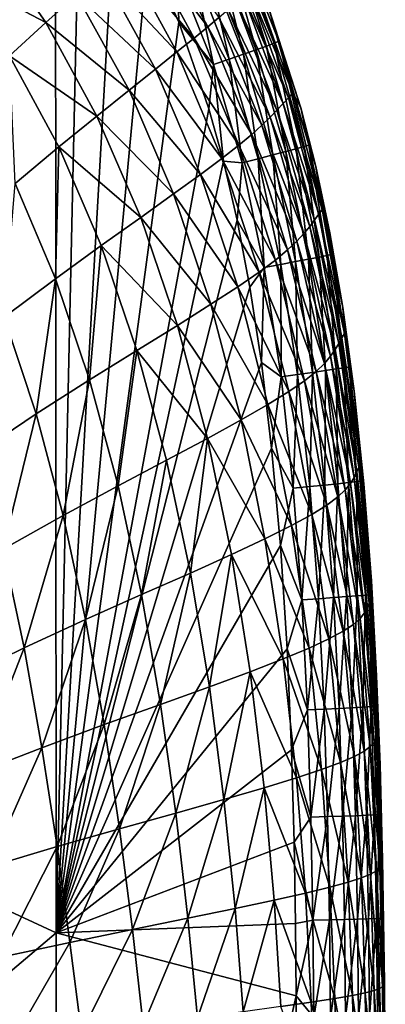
# Model space of a CAD drawing. Header units: metres. Extents: x -82 to 113, y -109 to 109.
# Tile 254 of 256: x 3.44 to 7.59, y 87.42 to 98.58. Entities that reach past the tile are written whole.
import ezdxf

# ---------------------------------------------------------------- set-up
doc = ezdxf.new("R2010")
doc.units = ezdxf.units.M
doc.layers.add('solid_20_382_013_XXX', color=7, linetype='CONTINUOUS')

msp = doc.modelspace()

# ---------------------------------------------------------------- linework, layer by layer
at = {"layer": 'solid_20_382_013_XXX'}
for points in [[(3.241724, 101.424194, -22.510942), (-4.687131, 92.192299, -22.700596), (3.703701, 101.005638, -22.516647)], [(3.703701, 101.005638, -22.516647), (-4.687131, 92.192299, -22.700596), (3.85078, 100.852135, -22.518862)], [(3.85078, 100.852135, -22.518862), (-4.687131, 92.192299, -22.700596), (3.860608, 88.232468, -22.715595)], [(4.131551, 100.526505, -22.52372), (3.85078, 100.852135, -22.518862), (3.860608, 88.232468, -22.715595)], [(4.528679, 99.976151, -22.53227), (4.131551, 100.526505, -22.52372), (3.860608, 88.232468, -22.715595)], [(4.898651, 99.334305, -22.54257), (4.528679, 99.976151, -22.53227), (3.860608, 88.232468, -22.715595)], [(4.819443, 99.48848, -47.399342), (4.980899, 99.619591, -45.256264), (5.577949, 98.500961, -45.277462)], [(5.577949, 98.500961, -45.277462), (4.980899, 99.619591, -45.256264), (5.703236, 98.606873, -42.899117)], [(2.688799, 99.10038, -54.894123), (3.073176, 99.505081, -53.779652), (3.740916, 98.548454, -53.829372)], [(3.740916, 98.548454, -53.829372), (3.073176, 99.505081, -53.779652), (4.090343, 98.86274, -52.524067)], [(4.62236, 99.324226, -49.318779), (4.819443, 99.48848, -47.399342), (5.422491, 98.372589, -47.424625)], [(5.422491, 98.372589, -47.424625), (4.819443, 99.48848, -47.399342), (5.577949, 98.500961, -45.277462)], [(6.329379, 98.313995, -23.178331), (5.945912, 99.443336, -23.352537), (5.894359, 99.416489, -23.161999)], [(5.945912, 99.443336, -23.352537), (6.383396, 98.335365, -23.368437), (6.271688, 98.706718, -23.567244)], [(6.329379, 98.313995, -23.178331), (6.383396, 98.335365, -23.368437), (5.945912, 99.443336, -23.352537)], [(5.251536, 98.553711, -22.555328), (4.898651, 99.334305, -22.54257), (3.860608, 88.232468, -22.715595)], [(4.381817, 99.118515, -51.023766), (4.62236, 99.324226, -49.318779), (5.227487, 98.214836, -49.348907)], [(5.227487, 98.214836, -49.348907), (4.62236, 99.324226, -49.318779), (5.422491, 98.372589, -47.424625)], [(5.234793, 99.102745, -22.566212), (4.898651, 99.334305, -22.54257), (5.251536, 98.553711, -22.555328)], [(5.699562, 99.321465, -22.839737), (5.563871, 99.256912, -22.716393), (5.984911, 98.190178, -22.733505)], [(5.810983, 99.375267, -22.98967), (5.699562, 99.321465, -22.839737), (6.126218, 98.240013, -22.856703)], [(6.126218, 98.240013, -22.856703), (5.699562, 99.321465, -22.839737), (5.984911, 98.190178, -22.733505)], [(5.894359, 99.416489, -23.161999), (5.810983, 99.375267, -22.98967), (6.242347, 98.281746, -23.006365)], [(6.242347, 98.281746, -23.006365), (5.810983, 99.375267, -22.98967), (6.126218, 98.240013, -22.856703)], [(6.329379, 98.313995, -23.178331), (5.894359, 99.416489, -23.161999), (6.242347, 98.281746, -23.006365)], [(5.563871, 99.256912, -22.716393), (5.407689, 99.183395, -22.623821), (5.822344, 98.133652, -22.640936)], [(5.984911, 98.190178, -22.733505), (5.563871, 99.256912, -22.716393), (5.822344, 98.133652, -22.640936)], [(3.331004, 98.169022, -54.948429), (2.688799, 99.10038, -54.894123), (3.740916, 98.548454, -53.829372)], [(4.090343, 98.86274, -52.524067), (4.381817, 99.118515, -51.023766), (4.984312, 98.020164, -51.059353)], [(4.984312, 98.020164, -51.059353), (4.381817, 99.118515, -51.023766), (5.227487, 98.214836, -49.348907)], [(5.407689, 99.183395, -22.623821), (5.234793, 99.102745, -22.566212), (5.642433, 98.071823, -22.583162)], [(5.642433, 98.071823, -22.583162), (5.234793, 99.102745, -22.566212), (5.251536, 98.553711, -22.555328)], [(5.822344, 98.133652, -22.640936), (5.407689, 99.183395, -22.623821), (5.642433, 98.071823, -22.583162)], [(5.981482, 98.849197, -34.304367), (6.054998, 98.91301, -30.938704), (6.492021, 97.695389, -30.945831)], [(6.054998, 98.91301, -30.938704), (6.116933, 98.96534, -27.317707), (6.542896, 97.749702, -27.322611)], [(6.492021, 97.695389, -30.945831), (6.054998, 98.91301, -30.938704), (6.542896, 97.749702, -27.322611)], [(6.271688, 98.706718, -23.567244), (6.542896, 97.749702, -27.322611), (6.116933, 98.96534, -27.317707)], [(3.740916, 98.548454, -53.829372), (4.090343, 98.86274, -52.524067), (4.684744, 97.780663, -52.565437)], [(4.684744, 97.780663, -52.565437), (4.090343, 98.86274, -52.524067), (4.984312, 98.020164, -51.059353)], [(5.807791, 98.697128, -40.281391), (5.899267, 98.77713, -37.417645), (6.362943, 97.555298, -37.429916)], [(5.899267, 98.77713, -37.417645), (5.981482, 98.849197, -34.304367), (6.431501, 97.629379, -34.31395)], [(6.362943, 97.555298, -37.429916), (5.899267, 98.77713, -37.417645), (6.431501, 97.629379, -34.31395)], [(6.431501, 97.629379, -34.31395), (5.981482, 98.849197, -34.304367), (6.492021, 97.695389, -30.945831)], [(5.703236, 98.606873, -42.899117), (5.807791, 98.697128, -40.281391), (6.284746, 97.473999, -40.296452)], [(6.284746, 97.473999, -40.296452), (5.807791, 98.697128, -40.281391), (6.362943, 97.555298, -37.429916)], [(6.271688, 98.706718, -23.567244), (6.634077, 97.582962, -23.58304), (6.542896, 97.749702, -27.322611)], [(6.383396, 98.335365, -23.368437), (6.634077, 97.582962, -23.58304), (6.271688, 98.706718, -23.567244)], [(3.331004, 98.169022, -54.948429), (3.740916, 98.548454, -53.829372), (4.321025, 97.488594, -53.876457)], [(4.321025, 97.488594, -53.876457), (3.740916, 98.548454, -53.829372), (4.684744, 97.780663, -52.565437)], [(5.591861, 97.568855, -22.571522), (5.251536, 98.553711, -22.555328), (3.860608, 88.232468, -22.715595)], [(5.642433, 98.071823, -22.583162), (5.251536, 98.553711, -22.555328), (5.591861, 97.568855, -22.571522)], [(5.577949, 98.500961, -45.277462), (5.703236, 98.606873, -42.899117), (6.192243, 97.383766, -42.916897)], [(6.192243, 97.383766, -42.916897), (5.703236, 98.606873, -42.899117), (6.284746, 97.473999, -40.296452)], [(5.422491, 98.372589, -47.424625), (5.577949, 98.500961, -45.277462), (6.07705, 97.279991, -45.298058)], [(6.07705, 97.279991, -45.298058), (5.577949, 98.500961, -45.277462), (6.192243, 97.383766, -42.916897)], [(5.227487, 98.214836, -49.348907), (5.422491, 98.372589, -47.424625), (5.929045, 97.156715, -47.448448)], [(5.929045, 97.156715, -47.448448), (5.422491, 98.372589, -47.424625), (6.07705, 97.279991, -45.298058)], [(6.329379, 98.313995, -23.178331), (6.242347, 98.281746, -23.006365), (6.580561, 97.116882, -23.024258)], [(6.669858, 97.1418, -23.195854), (6.383396, 98.335365, -23.368437), (6.329379, 98.313995, -23.178331)], [(6.669858, 97.1418, -23.195854), (6.329379, 98.313995, -23.178331), (6.580561, 97.116882, -23.024258)], [(6.383396, 98.335365, -23.368437), (6.725488, 97.158661, -23.385534), (6.634077, 97.582962, -23.58304)], [(6.669858, 97.1418, -23.195854), (6.725488, 97.158661, -23.385534), (6.383396, 98.335365, -23.368437)], [(4.984312, 98.020164, -51.059353), (5.227487, 98.214836, -49.348907), (5.73817, 97.007889, -49.376648)], [(5.73817, 97.007889, -49.376648), (5.227487, 98.214836, -49.348907), (5.929045, 97.156715, -47.448448)], [(6.126218, 98.240013, -22.856703), (5.984911, 98.190178, -22.733505), (6.31694, 97.047104, -22.751863)], [(6.242347, 98.281746, -23.006365), (6.126218, 98.240013, -22.856703), (6.461589, 97.084969, -22.874882)], [(6.461589, 97.084969, -22.874882), (6.126218, 98.240013, -22.856703), (6.31694, 97.047104, -22.751863)], [(6.580561, 97.116882, -23.024258), (6.242347, 98.281746, -23.006365), (6.461589, 97.084969, -22.874882)], [(3.890038, 97.137863, -55.000057), (3.331004, 98.169022, -54.948429), (4.321025, 97.488594, -53.876457)], [(3.393646, 96.723724, -55.943974), (3.331004, 98.169022, -54.948429), (3.890038, 97.137863, -55.000057)], [(5.822344, 98.133652, -22.640936), (5.642433, 98.071823, -22.583162), (5.96659, 96.957779, -22.601463)], [(5.984911, 98.190178, -22.733505), (5.822344, 98.133652, -22.640936), (6.150609, 97.004349, -22.659344)], [(6.150609, 97.004349, -22.659344), (5.822344, 98.133652, -22.640936), (5.96659, 96.957779, -22.601463)], [(6.31694, 97.047104, -22.751863), (5.984911, 98.190178, -22.733505), (6.150609, 97.004349, -22.659344)], [(4.684744, 97.780663, -52.565437), (4.984312, 98.020164, -51.059353), (5.495096, 96.826759, -51.091679)], [(5.495096, 96.826759, -51.091679), (4.984312, 98.020164, -51.059353), (5.73817, 97.007889, -49.376648)], [(5.642433, 98.071823, -22.583162), (5.591861, 97.568855, -22.571522), (5.754822, 96.977936, -22.581213)], [(5.96659, 96.957779, -22.601463), (5.642433, 98.071823, -22.583162), (5.754822, 96.977936, -22.581213)], [(4.321025, 97.488594, -53.876457), (4.684744, 97.780663, -52.565437), (5.190886, 96.606201, -52.602783)], [(5.190886, 96.606201, -52.602783), (4.684744, 97.780663, -52.565437), (5.495096, 96.826759, -51.091679)], [(6.492021, 97.695389, -30.945831), (6.542896, 97.749702, -27.322611), (6.876244, 96.430511, -27.327908)], [(6.803812, 96.91526, -23.592514), (6.876244, 96.430511, -27.327908), (6.542896, 97.749702, -27.322611)], [(6.634077, 97.582962, -23.58304), (6.803812, 96.91526, -23.592514), (6.542896, 97.749702, -27.322611)], [(6.431501, 97.629379, -34.31395), (6.492021, 97.695389, -30.945831), (6.83658, 96.37648, -30.953707)], [(6.83658, 96.37648, -30.953707), (6.492021, 97.695389, -30.945831), (6.876244, 96.430511, -27.327908)], [(5.754822, 96.977936, -22.581213), (5.591861, 97.568855, -22.571522), (3.860608, 88.232468, -22.715595)], [(6.284746, 97.473999, -40.296452), (6.362943, 97.555298, -37.429916), (6.734192, 96.237778, -37.443008)], [(6.362943, 97.555298, -37.429916), (6.431501, 97.629379, -34.31395), (6.78912, 96.310974, -34.324451)], [(6.734192, 96.237778, -37.443008), (6.362943, 97.555298, -37.429916), (6.78912, 96.310974, -34.324451)], [(6.78912, 96.310974, -34.324451), (6.431501, 97.629379, -34.31395), (6.83658, 96.37648, -30.953707)], [(6.725488, 97.158661, -23.385534), (6.803812, 96.91526, -23.592514), (6.634077, 97.582962, -23.58304)], [(3.890038, 97.137863, -55.000057), (4.321025, 97.488594, -53.876457), (4.817061, 96.339226, -53.91898)], [(4.817061, 96.339226, -53.91898), (4.321025, 97.488594, -53.876457), (5.190886, 96.606201, -52.602783)], [(6.192243, 97.383766, -42.916897), (6.284746, 97.473999, -40.296452), (6.669225, 96.158073, -40.311932)], [(6.669225, 96.158073, -40.311932), (6.284746, 97.473999, -40.296452), (6.734192, 96.237778, -37.443008)], [(6.07705, 97.279991, -45.298058), (6.192243, 97.383766, -42.916897), (6.588826, 96.070686, -42.934437)], [(6.588826, 96.070686, -42.934437), (6.192243, 97.383766, -42.916897), (6.669225, 96.158073, -40.311932)], [(5.929045, 97.156715, -47.448448), (6.07705, 97.279991, -45.298058), (6.484064, 95.971756, -45.317524)], [(6.484064, 95.971756, -45.317524), (6.07705, 97.279991, -45.298058), (6.588826, 96.070686, -42.934437)], [(3.850442, 95.645065, -55.992935), (3.393646, 96.723724, -55.943974), (3.890038, 97.137863, -55.000057)], [(3.850442, 95.645065, -55.992935), (3.890038, 97.137863, -55.000057), (4.369755, 96.020287, -55.046879)], [(4.369755, 96.020287, -55.046879), (3.890038, 97.137863, -55.000057), (4.817061, 96.339226, -53.91898)], [(5.73817, 97.007889, -49.376648), (5.929045, 97.156715, -47.448448), (6.344346, 95.856209, -47.470089)], [(6.344346, 95.856209, -47.470089), (5.929045, 97.156715, -47.448448), (6.484064, 95.971756, -45.317524)], [(6.461589, 97.084969, -22.874882), (6.31694, 97.047104, -22.751863), (6.573369, 95.838036, -22.771124)], [(6.580561, 97.116882, -23.024258), (6.461589, 97.084969, -22.874882), (6.71989, 95.866417, -22.893951)], [(6.71989, 95.866417, -22.893951), (6.461589, 97.084969, -22.874882), (6.573369, 95.838036, -22.771124)], [(6.669858, 97.1418, -23.195854), (6.580561, 97.116882, -23.024258), (6.840492, 95.890541, -23.043047)], [(6.840492, 95.890541, -23.043047), (6.580561, 97.116882, -23.024258), (6.71989, 95.866417, -22.893951)], [(6.931142, 95.909615, -23.214296), (6.725488, 97.158661, -23.385534), (6.669858, 97.1418, -23.195854)], [(6.931142, 95.909615, -23.214296), (6.669858, 97.1418, -23.195854), (6.840492, 95.890541, -23.043047)], [(6.725488, 97.158661, -23.385534), (6.987805, 95.922836, -23.40358), (6.803812, 96.91526, -23.592514)], [(6.931142, 95.909615, -23.214296), (6.987805, 95.922836, -23.40358), (6.725488, 97.158661, -23.385534)], [(5.910278, 96.307358, -22.592148), (5.754822, 96.977936, -22.581213), (3.860608, 88.232468, -22.715595)], [(5.495096, 96.826759, -51.091679), (5.73817, 97.007889, -49.376648), (6.159134, 95.718872, -49.401047)], [(6.159134, 95.718872, -49.401047), (5.73817, 97.007889, -49.376648), (6.344346, 95.856209, -47.470089)], [(5.96659, 96.957779, -22.601463), (5.754822, 96.977936, -22.581213), (5.910278, 96.307358, -22.592148)], [(6.150609, 97.004349, -22.659344), (5.96659, 96.957779, -22.601463), (6.218701, 95.771675, -22.620737)], [(6.31694, 97.047104, -22.751863), (6.150609, 97.004349, -22.659344), (6.404961, 95.80619, -22.67868)], [(6.404961, 95.80619, -22.67868), (6.150609, 97.004349, -22.659344), (6.218701, 95.771675, -22.620737)], [(6.573369, 95.838036, -22.771124), (6.31694, 97.047104, -22.751863), (6.404961, 95.80619, -22.67868)], [(6.218701, 95.771675, -22.620737), (5.96659, 96.957779, -22.601463), (5.910278, 96.307358, -22.592148)], [(6.803812, 96.91526, -23.592514), (6.962886, 96.163223, -23.603233), (6.876244, 96.430511, -27.327908)], [(6.987805, 95.922836, -23.40358), (6.962886, 96.163223, -23.603233), (6.803812, 96.91526, -23.592514)], [(5.190886, 96.606201, -52.602783), (5.495096, 96.826759, -51.091679), (5.918511, 95.553825, -51.119469)], [(5.918511, 95.553825, -51.119469), (5.495096, 96.826759, -51.091679), (6.159134, 95.718872, -49.401047)], [(3.267371, 95.210129, -56.766941), (3.393646, 96.723724, -55.943974), (3.850442, 95.645065, -55.992935)], [(4.817061, 96.339226, -53.91898), (5.190886, 96.606201, -52.602783), (5.612896, 95.354774, -52.634514)], [(5.612896, 95.354774, -52.634514), (5.190886, 96.606201, -52.602783), (5.918511, 95.553825, -51.119469)], [(6.83658, 96.37648, -30.953707), (6.876244, 96.430511, -27.327908), (7.127976, 95.02475, -27.333551)], [(7.108451, 95.318352, -23.615303), (7.127976, 95.02475, -27.333551), (6.876244, 96.430511, -27.327908)], [(6.962886, 96.163223, -23.603233), (7.108451, 95.318352, -23.615303), (6.876244, 96.430511, -27.327908)], [(6.055184, 95.548294, -22.604416), (5.910278, 96.307358, -22.592148), (3.860608, 88.232468, -22.715595)], [(4.369755, 96.020287, -55.046879), (4.817061, 96.339226, -53.91898), (5.233143, 95.115517, -53.955032)], [(5.233143, 95.115517, -53.955032), (4.817061, 96.339226, -53.91898), (5.612896, 95.354774, -52.634514)], [(6.218701, 95.771675, -22.620737), (5.910278, 96.307358, -22.592148), (6.055184, 95.548294, -22.604416)], [(6.734192, 96.237778, -37.443008), (6.78912, 96.310974, -34.324451), (7.063972, 94.91127, -34.335789)], [(6.78912, 96.310974, -34.324451), (6.83658, 96.37648, -30.953707), (7.099034, 94.973396, -30.962284)], [(7.063972, 94.91127, -34.335789), (6.78912, 96.310974, -34.324451), (7.099034, 94.973396, -30.962284)], [(7.099034, 94.973396, -30.962284), (6.83658, 96.37648, -30.953707), (7.127976, 95.02475, -27.333551)], [(6.669225, 96.158073, -40.311932), (6.734192, 96.237778, -37.443008), (7.021907, 94.842033, -37.45676)], [(7.021907, 94.842033, -37.45676), (6.734192, 96.237778, -37.443008), (7.063972, 94.91127, -34.335789)], [(6.588826, 96.070686, -42.934437), (6.669225, 96.158073, -40.311932), (6.969398, 94.767036, -40.327579)], [(6.969398, 94.767036, -40.327579), (6.669225, 96.158073, -40.311932), (7.021907, 94.842033, -37.45676)], [(6.987805, 95.922836, -23.40358), (7.108451, 95.318352, -23.615303), (6.962886, 96.163223, -23.603233)], [(4.237795, 94.497498, -56.035069), (3.850442, 95.645065, -55.992935), (4.369755, 96.020287, -55.046879)], [(4.237795, 94.497498, -56.035069), (4.369755, 96.020287, -55.046879), (4.774508, 94.831078, -55.086773)], [(4.774508, 94.831078, -55.086773), (4.369755, 96.020287, -55.046879), (5.233143, 95.115517, -53.955032)], [(6.344346, 95.856209, -47.470089), (6.484064, 95.971756, -45.317524), (6.805851, 94.594299, -45.3354)], [(6.484064, 95.971756, -45.317524), (6.588826, 96.070686, -42.934437), (6.900475, 94.685501, -42.951378)], [(6.805851, 94.594299, -45.3354), (6.484064, 95.971756, -45.317524), (6.900475, 94.685501, -42.951378)], [(6.900475, 94.685501, -42.951378), (6.588826, 96.070686, -42.934437), (6.969398, 94.767036, -40.327579)], [(6.159134, 95.718872, -49.401047), (6.344346, 95.856209, -47.470089), (6.674682, 94.489212, -47.488926)], [(6.674682, 94.489212, -47.488926), (6.344346, 95.856209, -47.470089), (6.805851, 94.594299, -45.3354)], [(6.71989, 95.866417, -22.893951), (6.573369, 95.838036, -22.771124), (6.76584, 94.582924, -22.790829)], [(6.840492, 95.890541, -23.043047), (6.71989, 95.866417, -22.893951), (6.913349, 94.603935, -22.913475)], [(6.913349, 94.603935, -22.913475), (6.71989, 95.866417, -22.893951), (6.76584, 94.582924, -22.790829)], [(6.931142, 95.909615, -23.214296), (6.840492, 95.890541, -23.043047), (7.034844, 94.621979, -23.062315)], [(7.034844, 94.621979, -23.062315), (6.840492, 95.890541, -23.043047), (6.913349, 94.603935, -22.913475)], [(7.126277, 94.636475, -23.23325), (6.987805, 95.922836, -23.40358), (6.931142, 95.909615, -23.214296)], [(7.126277, 94.636475, -23.23325), (6.931142, 95.909615, -23.214296), (7.034844, 94.621979, -23.062315)], [(6.987805, 95.922836, -23.40358), (7.183599, 94.646835, -23.422186), (7.108451, 95.318352, -23.615303)], [(7.126277, 94.636475, -23.23325), (7.183599, 94.646835, -23.422186), (6.987805, 95.922836, -23.40358)], [(6.218701, 95.771675, -22.620737), (6.055184, 95.548294, -22.604416), (6.186237, 94.695244, -22.618036)], [(6.408973, 94.534386, -22.640497), (6.218701, 95.771675, -22.620737), (6.186237, 94.695244, -22.618036)], [(6.404961, 95.80619, -22.67868), (6.218701, 95.771675, -22.620737), (6.408973, 94.534386, -22.640497)], [(6.573369, 95.838036, -22.771124), (6.404961, 95.80619, -22.67868), (6.596364, 94.559547, -22.698471)], [(6.596364, 94.559547, -22.698471), (6.404961, 95.80619, -22.67868), (6.408973, 94.534386, -22.640497)], [(6.76584, 94.582924, -22.790829), (6.573369, 95.838036, -22.771124), (6.596364, 94.559547, -22.698471)], [(3.631434, 94.111725, -56.809002), (3.267371, 95.210129, -56.766941), (3.850442, 95.645065, -55.992935)], [(3.631434, 94.111725, -56.809002), (3.850442, 95.645065, -55.992935), (4.237795, 94.497498, -56.035069)], [(5.918511, 95.553825, -51.119469), (6.159134, 95.718872, -49.401047), (6.496163, 94.365929, -49.421257)], [(6.496163, 94.365929, -49.421257), (6.159134, 95.718872, -49.401047), (6.674682, 94.489212, -47.488926)], [(6.186237, 94.695244, -22.618036), (6.055184, 95.548294, -22.604416), (3.860608, 88.232468, -22.715595)], [(5.612896, 95.354774, -52.634514), (5.918511, 95.553825, -51.119469), (6.259932, 94.219406, -51.141624)], [(6.259932, 94.219406, -51.141624), (5.918511, 95.553825, -51.119469), (6.496163, 94.365929, -49.421257)], [(5.233143, 95.115517, -53.955032), (5.612896, 95.354774, -52.634514), (5.955869, 94.044197, -52.659229)], [(5.955869, 94.044197, -52.659229), (5.612896, 95.354774, -52.634514), (6.259932, 94.219406, -51.141624)], [(7.108451, 95.318352, -23.615303), (7.23797, 94.370789, -23.628836), (7.127976, 95.02475, -27.333551)], [(7.183599, 94.646835, -23.422186), (7.23797, 94.370789, -23.628836), (7.108451, 95.318352, -23.615303)], [(2.97313, 93.67173, -57.424255), (3.267371, 95.210129, -56.766941), (3.631434, 94.111725, -56.809002)], [(4.774508, 94.831078, -55.086773), (5.233143, 95.115517, -53.955032), (5.574252, 93.834923, -53.982914)], [(5.574252, 93.834923, -53.982914), (5.233143, 95.115517, -53.955032), (5.955869, 94.044197, -52.659229)], [(7.063972, 94.91127, -34.335789), (7.099034, 94.973396, -30.962284), (7.290889, 93.510704, -30.971472)], [(7.099034, 94.973396, -30.962284), (7.127976, 95.02475, -27.333551), (7.310139, 93.557106, -27.339468)], [(7.290889, 93.510704, -30.971472), (7.099034, 94.973396, -30.962284), (7.310139, 93.557106, -27.339468)], [(7.23797, 94.370789, -23.628836), (7.310139, 93.557106, -27.339468), (7.127976, 95.02475, -27.333551)], [(7.021907, 94.842033, -37.45676), (7.063972, 94.91127, -34.335789), (7.266973, 93.454659, -34.34782)], [(7.266973, 93.454659, -34.34782), (7.063972, 94.91127, -34.335789), (7.290889, 93.510704, -30.971472)], [(4.561156, 93.29734, -56.068443), (4.237795, 94.497498, -56.035069), (4.774508, 94.831078, -55.086773)], [(4.561156, 93.29734, -56.068443), (4.774508, 94.831078, -55.086773), (5.10939, 93.587166, -55.117821)], [(5.10939, 93.587166, -55.117821), (4.774508, 94.831078, -55.086773), (5.574252, 93.834923, -53.982914)], [(6.900475, 94.685501, -42.951378), (6.969398, 94.767036, -40.327579), (7.195067, 93.324944, -40.343117)], [(6.969398, 94.767036, -40.327579), (7.021907, 94.842033, -37.45676), (7.236428, 93.392296, -37.470959)], [(7.195067, 93.324944, -40.343117), (6.969398, 94.767036, -40.327579), (7.236428, 93.392296, -37.470959)], [(7.236428, 93.392296, -37.470959), (7.021907, 94.842033, -37.45676), (7.266973, 93.454659, -34.34782)], [(6.302579, 93.725922, -22.633272), (6.186237, 94.695244, -22.618036), (3.860608, 88.232468, -22.715595)], [(6.408973, 94.534386, -22.640497), (6.186237, 94.695244, -22.618036), (6.302579, 93.725922, -22.633272)], [(6.805851, 94.594299, -45.3354), (6.900475, 94.685501, -42.951378), (7.136481, 93.252121, -42.9674)], [(7.136481, 93.252121, -42.9674), (6.900475, 94.685501, -42.951378), (7.195067, 93.324944, -40.343117)], [(7.126277, 94.636475, -23.23325), (7.034844, 94.621979, -23.062315), (7.175322, 93.334785, -23.0816)], [(7.267218, 93.345749, -23.252272), (7.183599, 94.646835, -23.422186), (7.126277, 94.636475, -23.23325)], [(7.267218, 93.345749, -23.252272), (7.126277, 94.636475, -23.23325), (7.175322, 93.334785, -23.0816)], [(7.183599, 94.646835, -23.422186), (7.324968, 93.353874, -23.440912), (7.23797, 94.370789, -23.628836)], [(7.267218, 93.345749, -23.252272), (7.324968, 93.353874, -23.440912), (7.183599, 94.646835, -23.422186)], [(6.547348, 93.271172, -22.660234), (6.408973, 94.534386, -22.640497), (6.302579, 93.725922, -22.633272)], [(6.596364, 94.559547, -22.698471), (6.408973, 94.534386, -22.640497), (6.547348, 93.271172, -22.660234)], [(6.735294, 93.289177, -22.71822), (6.596364, 94.559547, -22.698471), (6.547348, 93.271172, -22.660234)], [(6.76584, 94.582924, -22.790829), (6.596364, 94.559547, -22.698471), (6.735294, 93.289177, -22.71822)], [(6.674682, 94.489212, -47.488926), (6.805851, 94.594299, -45.3354), (7.051215, 93.171356, -45.351307)], [(6.905307, 93.306068, -22.810495), (6.76584, 94.582924, -22.790829), (6.735294, 93.289177, -22.71822)], [(6.913349, 94.603935, -22.913475), (6.76584, 94.582924, -22.790829), (6.905307, 93.306068, -22.810495)], [(7.051215, 93.171356, -45.351307), (6.805851, 94.594299, -45.3354), (7.136481, 93.252121, -42.9674)], [(7.053334, 93.321411, -22.932981), (6.913349, 94.603935, -22.913475), (6.905307, 93.306068, -22.810495)], [(7.034844, 94.621979, -23.062315), (6.913349, 94.603935, -22.913475), (7.053334, 93.321411, -22.932981)], [(7.175322, 93.334785, -23.0816), (7.034844, 94.621979, -23.062315), (7.053334, 93.321411, -22.932981)], [(3.937652, 92.962715, -56.843281), (3.631434, 94.111725, -56.809002), (4.237795, 94.497498, -56.035069)], [(3.937652, 92.962715, -56.843281), (4.237795, 94.497498, -56.035069), (4.561156, 93.29734, -56.068443)], [(6.496163, 94.365929, -49.421257), (6.674682, 94.489212, -47.488926), (6.928382, 93.079262, -47.504513)], [(6.928382, 93.079262, -47.504513), (6.674682, 94.489212, -47.488926), (7.051215, 93.171356, -45.351307)], [(6.259932, 94.219406, -51.141624), (6.496163, 94.365929, -49.421257), (6.757107, 92.972351, -49.436695)], [(6.757107, 92.972351, -49.436695), (6.496163, 94.365929, -49.421257), (6.928382, 93.079262, -47.504513)], [(7.23797, 94.370789, -23.628836), (7.348112, 93.319916, -23.643797), (7.310139, 93.557106, -27.339468)], [(7.324968, 93.353874, -23.440912), (7.348112, 93.319916, -23.643797), (7.23797, 94.370789, -23.628836)], [(5.955869, 94.044197, -52.659229), (6.259932, 94.219406, -51.141624), (6.526747, 92.846443, -51.157352)], [(6.526747, 92.846443, -51.157352), (6.259932, 94.219406, -51.141624), (6.757107, 92.972351, -49.436695)], [(3.257211, 92.581612, -57.457993), (2.97313, 93.67173, -57.424255), (3.631434, 94.111725, -56.809002)], [(3.257211, 92.581612, -57.457993), (3.631434, 94.111725, -56.809002), (3.937652, 92.962715, -56.843281)], [(5.574252, 93.834923, -53.982914), (5.955869, 94.044197, -52.659229), (6.226785, 92.696938, -52.675888)], [(6.226785, 92.696938, -52.675888), (5.955869, 94.044197, -52.659229), (6.526747, 92.846443, -51.157352)], [(5.380926, 92.309715, -55.138485), (5.10939, 93.587166, -55.117821), (5.574252, 93.834923, -53.982914)], [(5.380926, 92.309715, -55.138485), (5.574252, 93.834923, -53.982914), (5.847055, 92.519318, -54.001301)], [(5.847055, 92.519318, -54.001301), (5.574252, 93.834923, -53.982914), (6.226785, 92.696938, -52.675888)], [(6.402012, 92.621765, -22.650291), (6.302579, 93.725922, -22.633272), (3.860608, 88.232468, -22.715595)], [(6.547348, 93.271172, -22.660234), (6.302579, 93.725922, -22.633272), (6.402012, 92.621765, -22.650291)], [(4.827137, 92.064949, -56.09148), (4.561156, 93.29734, -56.068443), (5.10939, 93.587166, -55.117821)], [(4.827137, 92.064949, -56.09148), (5.10939, 93.587166, -55.117821), (5.380926, 92.309715, -55.138485)], [(7.266973, 93.454659, -34.34782), (7.290889, 93.510704, -30.971472), (7.423771, 92.014091, -30.981165)], [(7.290889, 93.510704, -30.971472), (7.310139, 93.557106, -27.339468), (7.434881, 92.053459, -27.345587)], [(7.423771, 92.014091, -30.981165), (7.290889, 93.510704, -30.971472), (7.434881, 92.053459, -27.345587)], [(7.433357, 92.219742, -23.659355), (7.434881, 92.053459, -27.345587), (7.310139, 93.557106, -27.339468)], [(7.348112, 93.319916, -23.643797), (7.433357, 92.219742, -23.659355), (7.310139, 93.557106, -27.339468)], [(7.236428, 93.392296, -37.470959), (7.266973, 93.454659, -34.34782), (7.409194, 91.966606, -34.360386)], [(7.409194, 91.966606, -34.360386), (7.266973, 93.454659, -34.34782), (7.423771, 92.014091, -30.981165)], [(4.192926, 91.782593, -56.868389), (3.937652, 92.962715, -56.843281), (4.561156, 93.29734, -56.068443)], [(4.192926, 91.782593, -56.868389), (4.561156, 93.29734, -56.068443), (4.827137, 92.064949, -56.09148)], [(6.735294, 93.289177, -22.71822), (6.547348, 93.271172, -22.660234), (6.643934, 92.00592, -22.679525)], [(6.832108, 92.018494, -22.737514), (6.735294, 93.289177, -22.71822), (6.643934, 92.00592, -22.679525)], [(6.905307, 93.306068, -22.810495), (6.735294, 93.289177, -22.71822), (6.832108, 92.018494, -22.737514)], [(7.002355, 92.030464, -22.82972), (6.905307, 93.306068, -22.810495), (6.832108, 92.018494, -22.737514)], [(7.053334, 93.321411, -22.932981), (6.905307, 93.306068, -22.810495), (7.002355, 92.030464, -22.82972)], [(7.150625, 92.041512, -22.952074), (7.053334, 93.321411, -22.932981), (7.002355, 92.030464, -22.82972)], [(7.175322, 93.334785, -23.0816), (7.053334, 93.321411, -22.932981), (7.150625, 92.041512, -22.952074)], [(7.136481, 93.252121, -42.9674), (7.195067, 93.324944, -40.343117), (7.356242, 91.856827, -40.358257)], [(7.272867, 92.051323, -23.100512), (7.175322, 93.334785, -23.0816), (7.150625, 92.041512, -22.952074)], [(7.267218, 93.345749, -23.252272), (7.175322, 93.334785, -23.0816), (7.272867, 92.051323, -23.100512)], [(7.195067, 93.324944, -40.343117), (7.236428, 93.392296, -37.470959), (7.388276, 91.913795, -37.485382)], [(7.356242, 91.856827, -40.358257), (7.195067, 93.324944, -40.343117), (7.388276, 91.913795, -37.485382)], [(7.388276, 91.913795, -37.485382), (7.236428, 93.392296, -37.470959), (7.409194, 91.966606, -34.360386)], [(7.365028, 92.059586, -23.270966), (7.324968, 93.353874, -23.440912), (7.267218, 93.345749, -23.252272)], [(7.365028, 92.059586, -23.270966), (7.267218, 93.345749, -23.252272), (7.272867, 92.051323, -23.100512)], [(7.324968, 93.353874, -23.440912), (7.423058, 92.065987, -23.459372), (7.348112, 93.319916, -23.643797)], [(7.365028, 92.059586, -23.270966), (7.423058, 92.065987, -23.459372), (7.324968, 93.353874, -23.440912)], [(7.423058, 92.065987, -23.459372), (7.433357, 92.219742, -23.659355), (7.348112, 93.319916, -23.643797)], [(6.643934, 92.00592, -22.679525), (6.547348, 93.271172, -22.660234), (6.402012, 92.621765, -22.650291)], [(7.051215, 93.171356, -45.351307), (7.136481, 93.252121, -42.9674), (7.306376, 91.795372, -42.982178)], [(7.306376, 91.795372, -42.982178), (7.136481, 93.252121, -42.9674), (7.356242, 91.856827, -40.358257)], [(6.757107, 92.972351, -49.436695), (6.928382, 93.079262, -47.504513), (7.114055, 91.650726, -47.51643)], [(6.928382, 93.079262, -47.504513), (7.051215, 93.171356, -45.351307), (7.229228, 91.727554, -45.364891)], [(7.114055, 91.650726, -47.51643), (6.928382, 93.079262, -47.504513), (7.229228, 91.727554, -45.364891)], [(7.229228, 91.727554, -45.364891), (7.051215, 93.171356, -45.351307), (7.306376, 91.795372, -42.982178)], [(3.496267, 91.461266, -57.484734), (3.257211, 92.581612, -57.457993), (3.937652, 92.962715, -56.843281)], [(3.496267, 91.461266, -57.484734), (3.937652, 92.962715, -56.843281), (4.192926, 91.782593, -56.868389)], [(6.526747, 92.846443, -51.157352), (6.757107, 92.972351, -49.436695), (6.950103, 91.56218, -49.446819)], [(6.950103, 91.56218, -49.446819), (6.757107, 92.972351, -49.436695), (7.114055, 91.650726, -47.51643)], [(6.226785, 92.696938, -52.675888), (6.526747, 92.846443, -51.157352), (6.726628, 91.458549, -51.165924)], [(6.726628, 91.458549, -51.165924), (6.526747, 92.846443, -51.157352), (6.950103, 91.56218, -49.446819)], [(6.477196, 91.450638, -22.667931), (6.402012, 92.621765, -22.650291), (3.860608, 88.232468, -22.715595)], [(5.847055, 92.519318, -54.001301), (6.226785, 92.696938, -52.675888), (6.432895, 91.336121, -52.683514)], [(6.432895, 91.336121, -52.683514), (6.226785, 92.696938, -52.675888), (6.726628, 91.458549, -51.165924)], [(6.643934, 92.00592, -22.679525), (6.402012, 92.621765, -22.650291), (6.477196, 91.450638, -22.667931)], [(2.755737, 91.100304, -57.962482), (3.257211, 92.581612, -57.457993), (3.496267, 91.461266, -57.484734)], [(5.595839, 91.020508, -55.147297), (5.380926, 92.309715, -55.138485), (5.847055, 92.519318, -54.001301)], [(5.595839, 91.020508, -55.147297), (5.847055, 92.519318, -54.001301), (6.05846, 91.1912, -54.008942)], [(6.05846, 91.1912, -54.008942), (5.847055, 92.519318, -54.001301), (6.432895, 91.336121, -52.683514)], [(5.042512, 90.821274, -56.102654), (4.827137, 92.064949, -56.09148), (5.380926, 92.309715, -55.138485)], [(5.042512, 90.821274, -56.102654), (5.380926, 92.309715, -55.138485), (5.595839, 91.020508, -55.147297)], [(3.860608, 88.232468, -22.715595), (-4.687131, 92.192299, -22.700596), (-4.684642, 80.998878, -22.829971)], [(7.423058, 92.065987, -23.459372), (7.493126, 91.143929, -23.674435), (7.433357, 92.219742, -23.659355)], [(7.433357, 92.219742, -23.659355), (7.493126, 91.143929, -23.674435), (7.434881, 92.053459, -27.345587)], [(4.40427, 90.5914, -56.882999), (4.192926, 91.782593, -56.868389), (4.827137, 92.064949, -56.09148)], [(4.40427, 90.5914, -56.882999), (4.827137, 92.064949, -56.09148), (5.042512, 90.821274, -56.102654)], [(7.365028, 92.059586, -23.270966), (7.272867, 92.051323, -23.100512), (7.337284, 90.789833, -23.118752)], [(7.429591, 90.796051, -23.28904), (7.365028, 92.059586, -23.270966), (7.337284, 90.789833, -23.118752)], [(7.429591, 90.796051, -23.28904), (7.423058, 92.065987, -23.459372), (7.365028, 92.059586, -23.270966)], [(7.423058, 92.065987, -23.459372), (7.487797, 90.801132, -23.477264), (7.493126, 91.143929, -23.674435)], [(7.429591, 90.796051, -23.28904), (7.487797, 90.801132, -23.477264), (7.423058, 92.065987, -23.459372)], [(6.708016, 90.758095, -22.698065), (6.643934, 92.00592, -22.679525), (6.477196, 91.450638, -22.667931)], [(6.832108, 92.018494, -22.737514), (6.643934, 92.00592, -22.679525), (6.708016, 90.758095, -22.698065)], [(6.896243, 90.766609, -22.756056), (6.832108, 92.018494, -22.737514), (6.708016, 90.758095, -22.698065)], [(7.002355, 92.030464, -22.82972), (6.832108, 92.018494, -22.737514), (6.896243, 90.766609, -22.756056)], [(7.066562, 90.774887, -22.848204), (7.002355, 92.030464, -22.82972), (6.896243, 90.766609, -22.756056)], [(7.150625, 92.041512, -22.952074), (7.002355, 92.030464, -22.82972), (7.066562, 90.774887, -22.848204)], [(7.214925, 90.7827, -22.970455), (7.150625, 92.041512, -22.952074), (7.066562, 90.774887, -22.848204)], [(7.272867, 92.051323, -23.100512), (7.150625, 92.041512, -22.952074), (7.214925, 90.7827, -22.970455)], [(7.337284, 90.789833, -23.118752), (7.272867, 92.051323, -23.100512), (7.214925, 90.7827, -22.970455)], [(7.388276, 91.913795, -37.485382), (7.409194, 91.966606, -34.360386), (7.501757, 90.478561, -34.373283)], [(7.409194, 91.966606, -34.360386), (7.423771, 92.014091, -30.981165), (7.509124, 90.51561, -30.99122)], [(7.501757, 90.478561, -34.373283), (7.409194, 91.966606, -34.360386), (7.509124, 90.51561, -30.99122)], [(7.423771, 92.014091, -30.981165), (7.434881, 92.053459, -27.345587), (7.513947, 90.546364, -27.351828)], [(7.509124, 90.51561, -30.99122), (7.423771, 92.014091, -30.981165), (7.513947, 90.546364, -27.351828)], [(7.493126, 91.143929, -23.674435), (7.513947, 90.546364, -27.351828), (7.434881, 92.053459, -27.345587)], [(7.306376, 91.795372, -42.982178), (7.356242, 91.856827, -40.358257), (7.463477, 90.392822, -40.372738)], [(7.356242, 91.856827, -40.358257), (7.388276, 91.913795, -37.485382), (7.48828, 90.43734, -37.499775)], [(7.463477, 90.392822, -40.372738), (7.356242, 91.856827, -40.358257), (7.48828, 90.43734, -37.499775)], [(7.48828, 90.43734, -37.499775), (7.388276, 91.913795, -37.485382), (7.501757, 90.478561, -34.373283)], [(3.697569, 90.329758, -57.50354), (3.496267, 91.461266, -57.484734), (4.192926, 91.782593, -56.868389)], [(3.697569, 90.329758, -57.50354), (4.192926, 91.782593, -56.868389), (4.40427, 90.5914, -56.882999)], [(7.114055, 91.650726, -47.51643), (7.229228, 91.727554, -45.364891), (7.34991, 90.291763, -45.37595)], [(7.229228, 91.727554, -45.364891), (7.306376, 91.795372, -42.982178), (7.420453, 90.344765, -42.995464)], [(7.34991, 90.291763, -45.37595), (7.229228, 91.727554, -45.364891), (7.420453, 90.344765, -42.995464)], [(7.420453, 90.344765, -42.995464), (7.306376, 91.795372, -42.982178), (7.463477, 90.392822, -40.372738)], [(6.950103, 91.56218, -49.446819), (7.114055, 91.650726, -47.51643), (7.241409, 90.23185, -47.52449)], [(7.241409, 90.23185, -47.52449), (7.114055, 91.650726, -47.51643), (7.34991, 90.291763, -45.37595)], [(6.726628, 91.458549, -51.165924), (6.950103, 91.56218, -49.446819), (7.084484, 90.163002, -49.451408)], [(7.084484, 90.163002, -49.451408), (6.950103, 91.56218, -49.446819), (7.241409, 90.23185, -47.52449)], [(2.939837, 90.035942, -57.985867), (2.755737, 91.100304, -57.962482), (3.496267, 91.461266, -57.484734)], [(2.939837, 90.035942, -57.985867), (3.496267, 91.461266, -57.484734), (3.697569, 90.329758, -57.50354)], [(6.52684, 90.304192, -22.684782), (6.477196, 91.450638, -22.667931), (3.860608, 88.232468, -22.715595)], [(6.432895, 91.336121, -52.683514), (6.726628, 91.458549, -51.165924), (6.86848, 90.082649, -51.167011)], [(6.708016, 90.758095, -22.698065), (6.477196, 91.450638, -22.667931), (6.52684, 90.304192, -22.684782)], [(6.86848, 90.082649, -51.167011), (6.726628, 91.458549, -51.165924), (7.084484, 90.163002, -49.451408)], [(6.05846, 91.1912, -54.008942), (6.432895, 91.336121, -52.683514), (6.58264, 89.987907, -52.681618)], [(6.58264, 89.987907, -52.681618), (6.432895, 91.336121, -52.683514), (6.86848, 90.082649, -51.167011)], [(5.761699, 89.74398, -55.143333), (5.595839, 91.020508, -55.147297), (6.05846, 91.1912, -54.008942)], [(5.761699, 89.74398, -55.143333), (6.05846, 91.1912, -54.008942), (6.216438, 89.875908, -54.005131)], [(6.216438, 89.875908, -54.005131), (6.05846, 91.1912, -54.008942), (6.58264, 89.987907, -52.681618)], [(7.487797, 90.801132, -23.477264), (7.532248, 90.135818, -23.688435), (7.493126, 91.143929, -23.674435)], [(7.493126, 91.143929, -23.674435), (7.532248, 90.135818, -23.688435), (7.513947, 90.546364, -27.351828)], [(5.214579, 89.589821, -56.100918), (5.042512, 90.821274, -56.102654), (5.595839, 91.020508, -55.147297)], [(5.214579, 89.589821, -56.100918), (5.595839, 91.020508, -55.147297), (5.761699, 89.74398, -55.143333)], [(4.578855, 89.411667, -56.886078), (4.40427, 90.5914, -56.882999), (5.042512, 90.821274, -56.102654)], [(4.578855, 89.411667, -56.886078), (5.042512, 90.821274, -56.102654), (5.214579, 89.589821, -56.100918)], [(6.747822, 89.543007, -22.715651), (6.708016, 90.758095, -22.698065), (6.52684, 90.304192, -22.684782)], [(6.896243, 90.766609, -22.756056), (6.708016, 90.758095, -22.698065), (6.747822, 89.543007, -22.715651)], [(6.936035, 89.548538, -22.773643), (6.896243, 90.766609, -22.756056), (6.747822, 89.543007, -22.715651)], [(7.066562, 90.774887, -22.848204), (6.896243, 90.766609, -22.756056), (6.936035, 89.548538, -22.773643)], [(7.106355, 89.554108, -22.865751), (7.066562, 90.774887, -22.848204), (6.936035, 89.548538, -22.773643)], [(7.214925, 90.7827, -22.970455), (7.066562, 90.774887, -22.848204), (7.106355, 89.554108, -22.865751)], [(7.25474, 89.55954, -22.987926), (7.214925, 90.7827, -22.970455), (7.106355, 89.554108, -22.865751)], [(7.337284, 90.789833, -23.118752), (7.214925, 90.7827, -22.970455), (7.25474, 89.55954, -22.987926)], [(7.377145, 89.564682, -23.136122), (7.337284, 90.789833, -23.118752), (7.25474, 89.55954, -22.987926)], [(7.429591, 90.796051, -23.28904), (7.337284, 90.789833, -23.118752), (7.377145, 89.564682, -23.136122)], [(7.469526, 89.569389, -23.306288), (7.429591, 90.796051, -23.28904), (7.377145, 89.564682, -23.136122)], [(7.469526, 89.569389, -23.306288), (7.487797, 90.801132, -23.477264), (7.429591, 90.796051, -23.28904)], [(7.469526, 89.569389, -23.306288), (7.527838, 89.573486, -23.494379), (7.487797, 90.801132, -23.477264)], [(7.487797, 90.801132, -23.477264), (7.527838, 89.573486, -23.494379), (7.532248, 90.135818, -23.688435)], [(3.868222, 89.208633, -57.513554), (3.697569, 90.329758, -57.50354), (4.40427, 90.5914, -56.882999)], [(3.868222, 89.208633, -57.513554), (4.40427, 90.5914, -56.882999), (4.578855, 89.411667, -56.886078)], [(7.501757, 90.478561, -34.373283), (7.509124, 90.51561, -30.99122), (7.558198, 89.053658, -31.00145)], [(7.509124, 90.51561, -30.99122), (7.513947, 90.546364, -27.351828), (7.558678, 89.075035, -27.358093)], [(7.558198, 89.053658, -31.00145), (7.509124, 90.51561, -30.99122), (7.558678, 89.075035, -27.358093)], [(7.556935, 89.198242, -23.701326), (7.558678, 89.075035, -27.358093), (7.513947, 90.546364, -27.351828)], [(7.532248, 90.135818, -23.688435), (7.556935, 89.198242, -23.701326), (7.513947, 90.546364, -27.351828)], [(7.420453, 90.344765, -42.995464), (7.463477, 90.392822, -40.372738), (7.527874, 88.968216, -40.386295)], [(7.463477, 90.392822, -40.372738), (7.48828, 90.43734, -37.499775), (7.547573, 88.999283, -37.513855)], [(7.527874, 88.968216, -40.386295), (7.463477, 90.392822, -40.372738), (7.547573, 88.999283, -37.513855)], [(7.48828, 90.43734, -37.499775), (7.501757, 90.478561, -34.373283), (7.555845, 89.027939, -34.386246)], [(7.547573, 88.999283, -37.513855), (7.48828, 90.43734, -37.499775), (7.555845, 89.027939, -34.386246)], [(7.555845, 89.027939, -34.386246), (7.501757, 90.478561, -34.373283), (7.558198, 89.053658, -31.00145)], [(3.097658, 88.980492, -58.003979), (2.939837, 90.035942, -57.985867), (3.697569, 90.329758, -57.50354)], [(3.097658, 88.980492, -58.003979), (3.697569, 90.329758, -57.50354), (3.868222, 89.208633, -57.513554)], [(6.555942, 89.259354, -22.69978), (6.52684, 90.304192, -22.684782), (3.860608, 88.232468, -22.715595)], [(6.747822, 89.543007, -22.715651), (6.52684, 90.304192, -22.684782), (6.555942, 89.259354, -22.69978)], [(7.241409, 90.23185, -47.52449), (7.34991, 90.291763, -45.37595), (7.424232, 88.897163, -45.384415)], [(7.34991, 90.291763, -45.37595), (7.420453, 90.344765, -42.995464), (7.489771, 88.934509, -43.007088)], [(7.424232, 88.897163, -45.384415), (7.34991, 90.291763, -45.37595), (7.489771, 88.934509, -43.007088)], [(7.489771, 88.934509, -43.007088), (7.420453, 90.344765, -42.995464), (7.527874, 88.968216, -40.386295)], [(6.86848, 90.082649, -51.167011), (7.084484, 90.163002, -49.451408), (7.170781, 88.806, -49.45055)], [(7.084484, 90.163002, -49.451408), (7.241409, 90.23185, -47.52449), (7.321251, 88.854797, -47.528732)], [(7.170781, 88.806, -49.45055), (7.084484, 90.163002, -49.451408), (7.321251, 88.854797, -47.528732)], [(7.321251, 88.854797, -47.528732), (7.241409, 90.23185, -47.52449), (7.424232, 88.897163, -45.384415)], [(6.58264, 89.987907, -52.681618), (6.86848, 90.082649, -51.167011), (6.962438, 88.748932, -51.160709)], [(6.962438, 88.748932, -51.160709), (6.86848, 90.082649, -51.167011), (7.170781, 88.806, -49.45055)], [(7.527838, 89.573486, -23.494379), (7.556935, 89.198242, -23.701326), (7.532248, 90.135818, -23.688435)], [(6.216438, 89.875908, -54.005131), (6.58264, 89.987907, -52.681618), (6.685653, 88.681496, -52.670212)], [(6.685653, 88.681496, -52.670212), (6.58264, 89.987907, -52.681618), (6.962438, 88.748932, -51.160709)], [(5.886917, 88.507294, -55.126209), (5.761699, 89.74398, -55.143333), (6.216438, 89.875908, -54.005131)], [(5.886917, 88.507294, -55.126209), (6.216438, 89.875908, -54.005131), (6.33003, 88.601624, -53.989704)], [(6.33003, 88.601624, -53.989704), (6.216438, 89.875908, -54.005131), (6.685653, 88.681496, -52.670212)], [(5.351162, 88.396706, -56.08569), (5.214579, 89.589821, -56.100918), (5.761699, 89.74398, -55.143333)], [(5.351162, 88.396706, -56.08569), (5.761699, 89.74398, -55.143333), (5.886917, 88.507294, -55.126209)], [(4.724014, 88.268463, -56.8769), (4.578855, 89.411667, -56.886078), (5.214579, 89.589821, -56.100918)], [(4.724014, 88.268463, -56.8769), (5.214579, 89.589821, -56.100918), (5.351162, 88.396706, -56.08569)], [(6.770417, 88.375916, -22.732103), (6.747822, 89.543007, -22.715651), (6.555942, 89.259354, -22.69978)], [(6.936035, 89.548538, -22.773643), (6.747822, 89.543007, -22.715651), (6.770417, 88.375916, -22.732103)], [(6.958595, 88.379303, -22.790102), (6.936035, 89.548538, -22.773643), (6.770417, 88.375916, -22.732103)], [(7.106355, 89.554108, -22.865751), (6.936035, 89.548538, -22.773643), (6.958595, 88.379303, -22.790102)], [(7.128894, 88.382904, -22.882187), (7.106355, 89.554108, -22.865751), (6.958595, 88.379303, -22.790102)], [(7.25474, 89.55954, -22.987926), (7.106355, 89.554108, -22.865751), (7.128894, 88.382904, -22.882187)], [(7.277273, 88.386612, -23.004314), (7.25474, 89.55954, -22.987926), (7.128894, 88.382904, -22.882187)], [(7.377145, 89.564682, -23.136122), (7.25474, 89.55954, -22.987926), (7.277273, 88.386612, -23.004314)], [(7.399692, 88.39032, -23.152441), (7.377145, 89.564682, -23.136122), (7.277273, 88.386612, -23.004314)], [(7.469526, 89.569389, -23.306288), (7.377145, 89.564682, -23.136122), (7.399692, 88.39032, -23.152441)], [(7.492109, 88.393913, -23.322527), (7.469526, 89.569389, -23.306288), (7.399692, 88.39032, -23.152441)], [(7.492109, 88.393913, -23.322527), (7.527838, 89.573486, -23.494379), (7.469526, 89.569389, -23.306288)], [(7.492109, 88.393913, -23.322527), (7.550484, 88.397278, -23.510525), (7.527838, 89.573486, -23.494379)], [(7.527838, 89.573486, -23.494379), (7.550484, 88.397278, -23.510525), (7.556935, 89.198242, -23.701326)], [(4.015166, 88.12191, -57.514004), (3.868222, 89.208633, -57.513554), (4.578855, 89.411667, -56.886078)], [(4.015166, 88.12191, -57.514004), (4.578855, 89.411667, -56.886078), (4.724014, 88.268463, -56.8769)], [(3.235822, 87.956955, -58.016094), (3.097658, 88.980492, -58.003979), (3.868222, 89.208633, -57.513554)], [(3.235822, 87.956955, -58.016094), (3.868222, 89.208633, -57.513554), (4.015166, 88.12191, -57.514004)], [(6.571744, 88.339256, -22.712698), (6.555942, 89.259354, -22.69978), (3.860608, 88.232468, -22.715595)], [(6.770417, 88.375916, -22.732103), (6.555942, 89.259354, -22.69978), (6.571744, 88.339256, -22.712698)], [(7.550484, 88.397278, -23.510525), (7.572067, 88.320099, -23.713274), (7.556935, 89.198242, -23.701326)], [(7.556935, 89.198242, -23.701326), (7.572067, 88.320099, -23.713274), (7.558678, 89.075035, -27.358093)], [(7.555845, 89.027939, -34.386246), (7.558198, 89.053658, -31.00145), (7.582045, 87.667923, -31.011654)], [(7.558198, 89.053658, -31.00145), (7.558678, 89.075035, -27.358093), (7.580149, 87.680054, -27.364292)], [(7.582045, 87.667923, -31.011654), (7.558198, 89.053658, -31.00145), (7.580149, 87.680054, -27.364292)], [(7.572067, 88.320099, -23.713274), (7.580149, 87.680054, -27.364292), (7.558678, 89.075035, -27.358093)], [(7.424232, 88.897163, -45.384415), (7.489771, 88.934509, -43.007088), (7.525434, 87.599701, -43.016899)], [(7.489771, 88.934509, -43.007088), (7.527874, 88.968216, -40.386295), (7.560527, 87.619263, -40.398685)], [(7.525434, 87.599701, -43.016899), (7.489771, 88.934509, -43.007088), (7.560527, 87.619263, -40.398685)], [(7.527874, 88.968216, -40.386295), (7.547573, 88.999283, -37.513855), (7.577221, 87.63707, -37.527328)], [(7.560527, 87.619263, -40.398685), (7.527874, 88.968216, -40.386295), (7.577221, 87.63707, -37.527328)], [(7.547573, 88.999283, -37.513855), (7.555845, 89.027939, -34.386246), (7.582504, 87.653358, -34.399006)], [(7.577221, 87.63707, -37.527328), (7.547573, 88.999283, -37.513855), (7.582504, 87.653358, -34.399006)], [(7.582504, 87.653358, -34.399006), (7.555845, 89.027939, -34.386246), (7.582045, 87.667923, -31.011654)], [(7.170781, 88.806, -49.45055), (7.321251, 88.854797, -47.528732), (7.364521, 87.552429, -47.529251)], [(7.321251, 88.854797, -47.528732), (7.424232, 88.897163, -45.384415), (7.463259, 87.577713, -45.390266)], [(7.364521, 87.552429, -47.529251), (7.321251, 88.854797, -47.528732), (7.463259, 87.577713, -45.390266)], [(7.463259, 87.577713, -45.390266), (7.424232, 88.897163, -45.384415), (7.525434, 87.599701, -43.016899)], [(6.685653, 88.681496, -52.670212), (6.962438, 88.748932, -51.160709), (7.018819, 87.488106, -51.147205)], [(6.962438, 88.748932, -51.160709), (7.170781, 88.806, -49.45055), (7.219688, 87.522957, -49.444431)], [(7.018819, 87.488106, -51.147205), (6.962438, 88.748932, -51.160709), (7.219688, 87.522957, -49.444431)], [(7.219688, 87.522957, -49.444431), (7.170781, 88.806, -49.45055), (7.364521, 87.552429, -47.529251)], [(5.980023, 87.338005, -55.095695), (5.886917, 88.507294, -55.126209), (6.33003, 88.601624, -53.989704)], [(5.980023, 87.338005, -55.095695), (6.33003, 88.601624, -53.989704), (6.408442, 87.396973, -53.962639)], [(6.33003, 88.601624, -53.989704), (6.685653, 88.681496, -52.670212), (6.751753, 87.446556, -52.649414)], [(6.408442, 87.396973, -53.962639), (6.33003, 88.601624, -53.989704), (6.751753, 87.446556, -52.649414)], [(6.751753, 87.446556, -52.649414), (6.685653, 88.681496, -52.670212), (7.018819, 87.488106, -51.147205)], [(5.460127, 87.268417, -56.056496), (5.351162, 88.396706, -56.08569), (5.886917, 88.507294, -55.126209)], [(5.460127, 87.268417, -56.056496), (5.886917, 88.507294, -55.126209), (5.980023, 87.338005, -55.095695)], [(4.847023, 87.187233, -56.854809), (4.724014, 88.268463, -56.8769), (5.351162, 88.396706, -56.08569)], [(4.847023, 87.187233, -56.854809), (5.351162, 88.396706, -56.08569), (5.460127, 87.268417, -56.056496)], [(6.770417, 88.375916, -22.732103), (6.571744, 88.339256, -22.712698), (6.580078, 87.516914, -22.724014)], [(6.7816, 87.27195, -22.747271), (6.770417, 88.375916, -22.732103), (6.580078, 87.516914, -22.724014)], [(6.958595, 88.379303, -22.790102), (6.770417, 88.375916, -22.732103), (6.7816, 87.27195, -22.747271)], [(6.969744, 87.273842, -22.805281), (6.958595, 88.379303, -22.790102), (6.7816, 87.27195, -22.747271)], [(7.128894, 88.382904, -22.882187), (6.958595, 88.379303, -22.790102), (6.969744, 87.273842, -22.805281)], [(7.140019, 87.276085, -22.897356), (7.128894, 88.382904, -22.882187), (6.969744, 87.273842, -22.805281)], [(7.277273, 88.386612, -23.004314), (7.128894, 88.382904, -22.882187), (7.140019, 87.276085, -22.897356)], [(7.288385, 87.278595, -23.019459), (7.277273, 88.386612, -23.004314), (7.140019, 87.276085, -22.897356)], [(7.399692, 88.39032, -23.152441), (7.277273, 88.386612, -23.004314), (7.288385, 87.278595, -23.019459)], [(7.410806, 87.281296, -23.167547), (7.399692, 88.39032, -23.152441), (7.288385, 87.278595, -23.019459)], [(7.492109, 88.393913, -23.322527), (7.399692, 88.39032, -23.152441), (7.410806, 87.281296, -23.167547)], [(7.503242, 87.284111, -23.337585), (7.492109, 88.393913, -23.322527), (7.410806, 87.281296, -23.167547)], [(7.503242, 87.284111, -23.337585), (7.550484, 88.397278, -23.510525), (7.492109, 88.393913, -23.322527)], [(7.503242, 87.284111, -23.337585), (7.561656, 87.286957, -23.52553), (7.550484, 88.397278, -23.510525)], [(7.550484, 88.397278, -23.510525), (7.561656, 87.286957, -23.52553), (7.572067, 88.320099, -23.713274)], [(6.580078, 87.516914, -22.724014), (6.571744, 88.339256, -22.712698), (3.860608, 88.232468, -22.715595)], [(4.145197, 87.094017, -57.50412), (4.015166, 88.12191, -57.514004), (4.724014, 88.268463, -56.8769)], [(4.145197, 87.094017, -57.50412), (4.724014, 88.268463, -56.8769), (4.847023, 87.187233, -56.854809)], [(7.561656, 87.286957, -23.52553), (7.58074, 87.495972, -23.724373), (7.572067, 88.320099, -23.713274)], [(7.572067, 88.320099, -23.713274), (7.58074, 87.495972, -23.724373), (7.580149, 87.680054, -27.364292)], [(3.860608, 88.232468, -22.715595), (-4.684642, 80.998878, -22.829971), (3.870585, 75.620026, -22.863306)], [(6.580078, 87.516914, -22.724014), (3.860608, 88.232468, -22.715595), (3.870585, 75.620026, -22.863306)], [(3.360755, 86.988731, -58.021416), (3.235822, 87.956955, -58.016094), (4.015166, 88.12191, -57.514004)], [(3.360755, 86.988731, -58.021416), (4.015166, 88.12191, -57.514004), (4.145197, 87.094017, -57.50412)], [(7.463259, 87.577713, -45.390266), (7.525434, 87.599701, -43.016899), (7.53866, 86.381378, -43.024914)], [(7.525434, 87.599701, -43.016899), (7.560527, 87.619263, -40.398685), (7.572248, 86.388931, -40.409714)], [(7.53866, 86.381378, -43.024914), (7.525434, 87.599701, -43.016899), (7.572248, 86.388931, -40.409714)], [(7.560527, 87.619263, -40.398685), (7.577221, 87.63707, -37.527328), (7.587571, 86.395607, -37.539867)], [(7.572248, 86.388931, -40.409714), (7.560527, 87.619263, -40.398685), (7.587571, 86.395607, -37.539867)], [(7.577221, 87.63707, -37.527328), (7.582504, 87.653358, -34.399006), (7.591581, 86.401596, -34.411213)], [(7.587571, 86.395607, -37.539867), (7.577221, 87.63707, -37.527328), (7.591581, 86.401596, -34.411213)], [(7.584942, 86.722809, -23.734682), (7.587278, 86.411346, -27.370325), (7.580149, 87.680054, -27.364292)], [(7.582045, 87.667923, -31.011654), (7.580149, 87.680054, -27.364292), (7.587278, 86.411346, -27.370325)], [(7.58074, 87.495972, -23.724373), (7.584942, 86.722809, -23.734682), (7.580149, 87.680054, -27.364292)], [(7.590017, 86.406906, -31.021572), (7.582045, 87.667923, -31.011654), (7.587278, 86.411346, -27.370325)], [(7.582504, 87.653358, -34.399006), (7.582045, 87.667923, -31.011654), (7.590017, 86.406906, -31.021572)], [(7.591581, 86.401596, -34.411213), (7.582504, 87.653358, -34.399006), (7.590017, 86.406906, -31.021572)], [(6.58422, 86.758423, -22.734266), (6.580078, 87.516914, -22.724014), (3.870585, 75.620026, -22.863306)], [(6.7816, 87.27195, -22.747271), (6.580078, 87.516914, -22.724014), (6.58422, 86.758423, -22.734266)], [(6.751753, 87.446556, -52.649414), (7.018819, 87.488106, -51.147205), (7.049061, 86.334366, -51.127438)], [(7.018819, 87.488106, -51.147205), (7.219688, 87.522957, -49.444431), (7.242872, 86.349586, -49.4338)], [(7.049061, 86.334366, -51.127438), (7.018819, 87.488106, -51.147205), (7.242872, 86.349586, -49.4338)], [(7.219688, 87.522957, -49.444431), (7.364521, 87.552429, -47.529251), (7.382905, 86.362137, -47.526566)], [(7.242872, 86.349586, -49.4338), (7.219688, 87.522957, -49.444431), (7.382905, 86.362137, -47.526566)], [(7.364521, 87.552429, -47.529251), (7.463259, 87.577713, -45.390266), (7.478516, 86.372589, -45.393764)], [(7.382905, 86.362137, -47.526566), (7.364521, 87.552429, -47.529251), (7.478516, 86.372589, -45.393764)], [(7.478516, 86.372589, -45.393764), (7.463259, 87.577713, -45.390266), (7.53866, 86.381378, -43.024914)], [(7.561656, 87.286957, -23.52553), (7.584942, 86.722809, -23.734682), (7.58074, 87.495972, -23.724373)], [(6.408442, 87.396973, -53.962639), (6.751753, 87.446556, -52.649414), (6.791904, 86.315842, -52.620266)], [(6.791904, 86.315842, -52.620266), (6.751753, 87.446556, -52.649414), (7.049061, 86.334366, -51.127438)]]:
    msp.add_3dface(points, dxfattribs=at)

doc.saveas('drawing.dxf')
